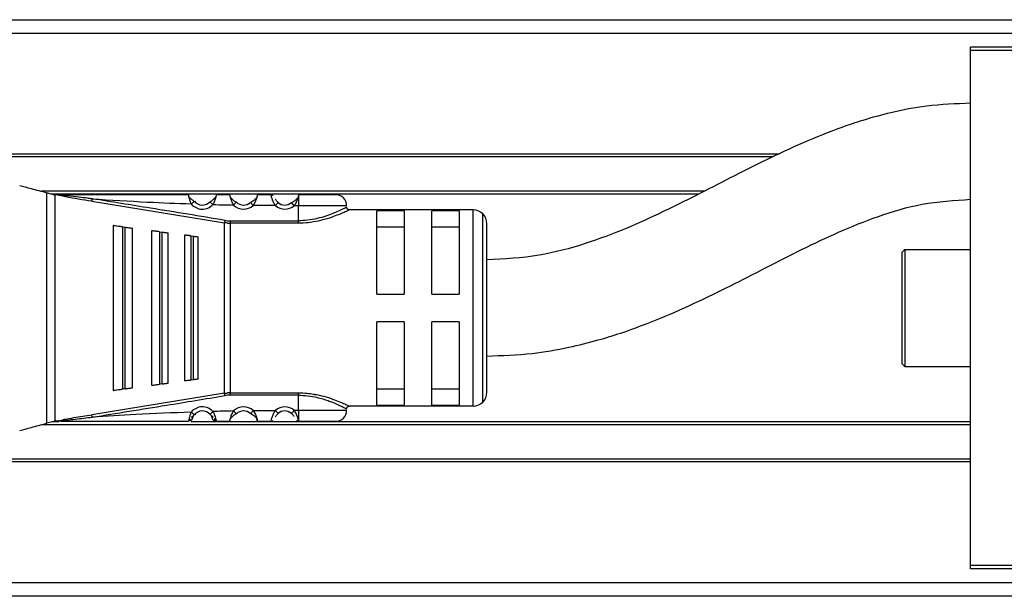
# Model space of a CAD drawing. Header units: millimetres. Extents: x -498 to 2211, y 417 to 918.
# Tile 2 of 23: x -248 to -176, y 417 to 459. Entities that reach past the tile are written whole.
import ezdxf

# ---------------------------------------------------------------- set-up
doc = ezdxf.new("R2010")
doc.units = ezdxf.units.MM

# ---------------------------------------------------------------- blocks, each defined once
blk = doc.blocks.new('Drawing View3')
at = {"color": 7, "linetype": 'Continuous', "lineweight": 25}
for p, q in [((-438.547, 10.995), (561.053, 10.995)), ((561.053, 9.995), (-438.547, 9.995)), ((-306.247, 8.995), (-321.247, 8.995)), ((-321.247, 8.745), (-321.247, 8.995)), ((-306.247, 8.745), (-321.247, 8.745)), ((-321.247, -28.755), (-321.247, 8.745)), ((-335.166, 1.195), (-433.747, 1.195)), ((-335.631, 0.995), (-433.747, 0.995)), ((-340.649, -1.505), (-388.879, -1.505)), ((-388.499, -18.403), (-388.499, -1.607)), ((-341.052, -1.705), (-388.133, -1.705)), ((-387.929, -1.755), (-387.929, -18.256)), ((-387.694, -1.755), (-387.929, -1.755)), ((-387.692, -1.755), (-387.464, -1.755)), ((-372.182, -1.758), (-373.169, -1.752)), ((-370.169, -1.755), (-370.175, -1.783)), ((-370.175, -1.783), (-370.174, -1.772)), ((-370.174, -1.772), (-370.169, -1.755)), ((-385.235, -2.234), (-375.571, -3.793)), ((-377.773, -2.244), (-377.756, -2.23)), ((-376.406, -2.469), (-376.626, -2.265)), ((-374.715, -2.307), (-374.7, -2.291)), ((-373.468, -2.531), (-373.67, -2.309)), ((-371.863, -2.548), (-373.468, -2.531)), ((-370.495, -2.555), (-370.689, -2.326)), ((-370.175, -2.555), (-370.495, -2.555)), ((-370.175, -3.654), (-370.175, -2.555)), ((-357.475, -2.855), (-366.475, -2.855)), ((-357.475, -17.155), (-357.475, -2.855)), ((-362.475, -2.925), (-364.475, -2.925)), ((-364.475, -9.005), (-364.475, -2.925)), ((-362.475, -2.925), (-362.475, -9.005)), ((-358.475, -2.925), (-360.475, -2.925)), ((-360.475, -9.005), (-360.475, -2.925)), ((-358.475, -2.925), (-358.475, -9.005)), ((-356.768, -16.862), (-356.768, -3.148)), ((-383.675, -4.005), (-383.675, -16.005)), ((-382.99, -4.096), (-383.075, -4.084)), ((-382.99, -4.096), (-382.99, -15.915)), ((-382.99, -4.096), (-382.79, -4.122)), ((-382.79, -15.888), (-382.79, -4.122)), ((-382.275, -15.82), (-382.275, -4.19)), ((-375.542, -3.621), (-375.571, -3.793)), ((-375.571, -16.218), (-375.571, -3.793)), ((-375.143, -3.654), (-370.175, -3.654)), ((-375.143, -3.654), (-375.143, -3.827)), ((-375.143, -3.827), (-375.143, -16.183)), ((-370.175, -3.827), (-375.143, -3.827)), ((-364.475, -4.089), (-362.475, -4.089)), ((-360.475, -4.089), (-358.475, -4.089)), ((-356.475, -16.155), (-356.475, -3.855)), ((-380.875, -4.375), (-380.875, -15.635)), ((-380.304, -4.451), (-380.375, -4.441)), ((-380.304, -4.451), (-380.304, -15.56)), ((-380.304, -4.451), (-380.104, -4.477)), ((-380.104, -15.533), (-380.104, -4.477)), ((-379.675, -15.477), (-379.675, -4.534)), ((-378.475, -4.692), (-378.475, -15.318)), ((-378.018, -4.753), (-378.075, -4.745)), ((-378.018, -4.753), (-378.018, -15.258)), ((-378.018, -4.753), (-377.818, -4.779)), ((-377.818, -15.231), (-377.818, -4.779)), ((-377.475, -15.186), (-377.475, -4.824)), ((-326.047, -5.755), (-326.247, -5.955)), ((-326.247, -5.955), (-326.247, -14.055)), ((-326.047, -5.755), (-321.247, -5.755)), ((-326.047, -5.755), (-326.047, -14.255)), ((-364.475, -9.005), (-362.475, -9.005)), ((-360.475, -9.005), (-358.475, -9.005)), ((-362.475, -11.005), (-364.475, -11.005)), ((-364.475, -17.085), (-364.475, -11.005)), ((-362.475, -11.005), (-362.475, -17.085)), ((-358.475, -11.005), (-360.475, -11.005)), ((-360.475, -17.085), (-360.475, -11.005)), ((-358.475, -11.005), (-358.475, -17.085)), ((-326.047, -14.255), (-326.247, -14.055)), ((-326.047, -14.255), (-321.247, -14.255)), ((-380.375, -15.569), (-380.304, -15.56)), ((-377.818, -15.231), (-378.018, -15.258)), ((-375.571, -16.218), (-385.235, -17.776)), ((-383.075, -15.926), (-382.99, -15.915)), ((-375.542, -16.389), (-375.571, -16.218)), ((-375.143, -16.356), (-375.143, -16.183)), ((-370.175, -17.455), (-370.175, -16.356)), ((-362.475, -15.921), (-364.475, -15.921)), ((-358.475, -15.921), (-360.475, -15.921)), ((-357.475, -17.155), (-366.475, -17.155)), ((-364.475, -17.085), (-362.475, -17.085)), ((-360.475, -17.085), (-358.475, -17.085)), ((-376.626, -17.745), (-376.61, -17.73)), ((-374.909, -17.504), (-374.7, -17.719)), ((-373.655, -17.684), (-373.67, -17.701)), ((-373.468, -17.479), (-371.863, -17.462)), ((-371.863, -17.462), (-371.667, -17.688)), ((-370.495, -17.455), (-370.175, -17.455)), ((-321.247, -18.505), (-388.884, -18.505)), ((-387.978, -18.264), (-388.499, -18.403)), ((-387.633, -18.305), (-388.133, -18.305)), ((-387.929, -18.256), (-387.908, -18.255)), ((-387.695, -18.255), (-387.908, -18.255)), ((-321.247, -18.305), (-378.014, -18.305)), ((-373.169, -18.256), (-372.182, -18.251)), ((-370.175, -18.225), (-370.169, -18.255)), ((-321.247, -21.005), (-433.747, -21.005)), ((-321.247, -21.205), (-433.747, -21.205)), ((-306.247, -28.755), (-321.247, -28.755)), ((-321.247, -29.005), (-321.247, -28.755)), ((-306.247, -29.005), (-321.247, -29.005)), ((-438.547, -30.005), (561.053, -30.005)), ((561.053, -31.005), (-438.547, -31.005))]:
    blk.add_line(p, q, dxfattribs=at)
at = {"color": 7, "linetype": 'Continuous', "lineweight": 25, "flags": 128}
for points in [[(-366.675, -2.555), (-366.728, -2.555), (-367.144, -2.555), (-367.926, -2.555), (-368.978, -2.555), (-370.175, -2.555)], [(-380.104, -15.533), (-380.216, -15.548), (-380.304, -15.56)], [(-382.79, -15.888), (-382.902, -15.903), (-382.99, -15.915)], [(-375.143, -16.183), (-372.361, -16.183), (-370.175, -16.183)], [(-370.175, -16.356), (-372.957, -16.356), (-375.143, -16.356)], [(-370.175, -17.455), (-368.978, -17.455), (-367.926, -17.455), (-367.144, -17.455), (-366.728, -17.455), (-366.675, -17.455)]]:
    blk.add_lwpolyline(points, dxfattribs=at)
at = {"color": 7, "linetype": 'Continuous', "lineweight": 25}
for centre, radius, start, end in [((-367.475, -2.555), 0.8, 0.00043, 90.00043), ((-377.175, -1.755), 1.05, 219.29506, 317.13371), ((-377.175, -1.755), 0.75, 219.29506, 317.13371), ((-374.175, -1.755), 1.05, 225.63952, 312.34515), ((-374.175, -1.755), 0.75, 225.63769, 312.34506), ((-371.175, -1.755), 1.05, 229.07283, 310.40571), ((-371.175, -1.755), 0.75, 229.07297, 310.40702), ((-357.475, -3.855), 1, 45, 90), ((-357.475, -3.855), 1, 0, 45), ((-375.143, -1.225), 2.429, 260.54643, 269.99202), ((-375.143, -18.785), 2.429, 90.00693, 99.4584), ((-357.475, -16.155), 1, 315, 0), ((-357.475, -16.155), 1, 270, 315), ((-377.175, -18.255), 1.05, 42.86284, 140.70529), ((-377.175, -18.255), 0.75, 42.86636, 140.70519), ((-374.175, -18.255), 1.05, 47.65478, 134.36115), ((-374.175, -18.255), 0.75, 47.65518, 134.36295), ((-371.175, -18.255), 1.05, 49.60545, 130.92761), ((-371.175, -18.255), 0.75, 49.59434, 130.92713), ((-367.475, -17.455), 0.8, 269.99957, 359.99957)]:
    blk.add_arc(centre, radius, start, end, dxfattribs=at)
for points, knots in [([(-321.247, 4.911), (-322.321, 4.868), (-324.278, 4.791), (-326.894, 4.282), (-328.945, 3.724), (-332.034, 2.688), (-335.035, 1.342), (-338.312, -0.304), (-340.799, -1.588), (-343.513, -2.953), (-346.397, -4.27), (-349.378, -5.388), (-352.764, -6.304), (-355.198, -6.436), (-356.475, -6.505)], [0, 0, 0, 0, 0.085736, 0.156061, 0.212448, 0.255774, 0.417, 0.475967, 0.55103, 0.642487, 0.720634, 0.805907, 0.898101, 1, 1, 1, 1]), ([(-390.475, -1.077), (-390.215, -1.147), (-389.692, -1.287), (-388.898, -1.5), (-388.499, -1.607)], [0, 0, 0, 0, 0.496441, 1, 1, 1, 1]), ([(-388.499, -1.607), (-388.404, -1.632), (-388.242, -1.676), (-388.061, -1.725), (-387.985, -1.745)], [0, 0, 0, 0, 0.580293, 1, 1, 1, 1]), ([(-387.985, -1.745), (-387.975, -1.747), (-387.957, -1.752), (-387.938, -1.753), (-387.929, -1.754)], [0, 0, 0, 0, 0.4992721, 1, 1, 1, 1]), ([(-385.235, -2.234), (-385.87, -2.132), (-386.658, -2.006), (-387.466, -1.843), (-387.656, -1.79), (-387.69, -1.771), (-387.697, -1.765), (-387.699, -1.759), (-387.696, -1.757), (-387.694, -1.755)], [0, 0, 0, 0, 0.750987, 0.932339, 0.976611, 0.983581, 0.989387, 0.994604, 1, 1, 1, 1]), ([(-385.206, -2.054), (-385.318, -2.039), (-385.631, -1.997), (-386.233, -1.928), (-386.766, -1.871), (-387.119, -1.834), (-387.186, -1.827), (-387.212, -1.824), (-387.216, -1.824), (-387.218, -1.824), (-387.218, -1.824), (-387.218, -1.824), (-387.288, -1.816), (-387.416, -1.802), (-387.559, -1.783), (-387.636, -1.769), (-387.657, -1.762), (-387.663, -1.759), (-387.666, -1.758), (-387.667, -1.757), (-387.667, -1.756), (-387.667, -1.755), (-387.666, -1.754), (-387.664, -1.752), (-387.657, -1.75), (-387.651, -1.749), (-387.646, -1.749), (-387.645, -1.749), (-387.644, -1.749), (-387.644, -1.749), (-387.63, -1.747), (-387.587, -1.742), (-387.527, -1.734), (-387.482, -1.732), (-387.466, -1.731)], [0, 0, 0, 0, 0.126085, 0.351928, 0.676718, 0.724247, 0.748595, 0.751666, 0.753204, 0.753397, 0.753493, 0.753505, 0.753513, 0.832333, 0.896628, 0.914608, 0.919866, 0.92158, 0.92279, 0.923241, 0.923627, 0.923999, 0.924411, 0.925506, 0.927084, 0.931868, 0.932624, 0.933016, 0.933066, 0.93309, 0.9331, 0.949647, 0.981484, 1, 1, 1, 1]), ([(-378.182, -1.755), (-379.916, -1.755), (-383.013, -1.755), (-386.105, -1.755), (-387.465, -1.755)], [0, 0, 0, 0, 0.5600932, 1, 1, 1, 1]), ([(-385.206, -2.054), (-385.209, -2.073), (-385.215, -2.11), (-385.223, -2.162), (-385.23, -2.206), (-385.233, -2.225), (-385.235, -2.234)], [0, 0, 0, 0, 0.2448533, 0.4999982, 0.755144, 1, 1, 1, 1]), ([(-375.542, -3.621), (-377.345, -3.324), (-380.565, -2.793), (-383.788, -2.28), (-385.206, -2.054)], [0, 0, 0, 0, 0.560007, 1, 1, 1, 1]), ([(-385.206, -2.054), (-383.86, -2.138), (-381.455, -2.287), (-379.047, -2.38), (-377.988, -2.42)], [0, 0, 0, 0, 0.559932, 1, 1, 1, 1]), ([(-377.988, -2.42), (-378.022, -2.335), (-378.073, -2.207), (-378.117, -2.05), (-378.15, -1.919), (-378.167, -1.82), (-378.178, -1.764), (-378.18, -1.758), (-378.182, -1.755)], [0, 0, 0, 0, 0.25738, 0.385697, 0.511171, 0.738879, 0.867225, 1, 1, 1, 1]), ([(-377.769, -2.246), (-377.787, -2.234), (-377.824, -2.208), (-377.887, -2.16), (-377.955, -2.104), (-378.025, -2.04), (-378.09, -1.977), (-378.127, -1.942), (-378.144, -1.925)], [0, 0, 0, 0, 0.143519, 0.297589, 0.463736, 0.642841, 0.833757, 1, 1, 1, 1]), ([(-377.769, -2.246), (-377.787, -2.234), (-377.824, -2.208), (-377.887, -2.16), (-377.955, -2.104), (-378.025, -2.04), (-378.09, -1.978), (-378.127, -1.942), (-378.144, -1.925)], [0, 0, 0, 0, 0.143592, 0.29774, 0.463973, 0.64318, 0.834211, 1, 1, 1, 1]), ([(-376.204, -1.933), (-376.223, -1.953), (-376.263, -1.993), (-376.332, -2.062), (-376.407, -2.13), (-376.481, -2.191), (-376.552, -2.242), (-376.593, -2.269), (-376.613, -2.282)], [0, 0, 0, 0, 0.177835, 0.365683, 0.542509, 0.706664, 0.858465, 1, 1, 1, 1]), ([(-376.206, -1.935), (-376.225, -1.954), (-376.264, -1.993), (-376.333, -2.062), (-376.407, -2.13), (-376.482, -2.191), (-376.552, -2.242), (-376.593, -2.269), (-376.613, -2.282)], [0, 0, 0, 0, 0.17306, 0.362268, 0.539911, 0.704788, 0.857653, 1, 1, 1, 1]), ([(-376.204, -1.935), (-376.206, -1.946), (-376.216, -1.988), (-376.243, -2.081), (-376.298, -2.247), (-376.363, -2.381), (-376.406, -2.469)], [0, 0, 0, 0, 0.087836, 0.315822, 0.54609, 1, 1, 1, 1]), ([(-376.169, -1.755), (-376.169, -1.758), (-376.169, -1.764), (-376.176, -1.81), (-376.186, -1.865), (-376.199, -1.916), (-376.204, -1.935)], [0, 0, 0, 0, 0.296757, 0.555067, 0.83319, 1, 1, 1, 1]), ([(-375.182, -1.755), (-375.366, -1.755), (-375.695, -1.755), (-376.024, -1.755), (-376.169, -1.755)], [0, 0, 0, 0, 0.560004, 1, 1, 1, 1]), ([(-374.909, -2.506), (-374.956, -2.415), (-375.027, -2.277), (-375.088, -2.097), (-375.125, -1.975), (-375.151, -1.878), (-375.175, -1.782), (-375.179, -1.766), (-375.182, -1.755)], [0, 0, 0, 0, 0.249447, 0.380441, 0.514236, 0.638992, 0.760922, 1, 1, 1, 1]), ([(-374.71, -2.309), (-374.756, -2.28), (-374.827, -2.236), (-374.929, -2.156), (-375.008, -2.086), (-375.075, -2.018), (-375.112, -1.979), (-375.128, -1.963)], [0, 0, 0, 0, 0.303997, 0.474843, 0.659551, 0.857184, 1, 1, 1, 1]), ([(-374.71, -2.308), (-374.756, -2.28), (-374.827, -2.236), (-374.929, -2.156), (-375.007, -2.086), (-375.075, -2.018), (-375.112, -1.979), (-375.127, -1.963)], [0, 0, 0, 0, 0.303922, 0.474734, 0.659412, 0.857033, 1, 1, 1, 1]), ([(-373.218, -1.964), (-373.236, -1.983), (-373.275, -2.025), (-373.347, -2.097), (-373.428, -2.17), (-373.535, -2.254), (-373.611, -2.299), (-373.66, -2.328)], [0, 0, 0, 0, 0.156738, 0.350453, 0.5323, 0.700572, 1, 1, 1, 1]), ([(-373.225, -1.972), (-373.24, -1.988), (-373.277, -2.028), (-373.346, -2.098), (-373.428, -2.171), (-373.534, -2.254), (-373.611, -2.299), (-373.66, -2.328)], [0, 0, 0, 0, 0.139728, 0.337295, 0.522793, 0.694474, 1, 1, 1, 1]), ([(-373.169, -1.752), (-373.169, -1.756), (-373.17, -1.765), (-373.184, -1.826), (-373.206, -1.914), (-373.249, -2.056), (-373.324, -2.272), (-373.421, -2.446), (-373.468, -2.531)], [0, 0, 0, 0, 0.141121, 0.276623, 0.406973, 0.532696, 0.771568, 1, 1, 1, 1]), ([(-372.182, -1.755), (-372.149, -1.757), (-372.096, -1.761), (-372.05, -1.788), (-372.032, -1.799)], [0, 0, 0, 0, 0.607544, 1, 1, 1, 1]), ([(-371.863, -2.548), (-371.913, -2.464), (-372.016, -2.291), (-372.095, -2.072), (-372.14, -1.924), (-372.164, -1.833), (-372.179, -1.77), (-372.181, -1.762), (-372.182, -1.758)], [0, 0, 0, 0, 0.224735, 0.461805, 0.587654, 0.718925, 0.856203, 1, 1, 1, 1]), ([(-371.667, -2.322), (-371.684, -2.306), (-371.72, -2.273), (-371.768, -2.217), (-371.808, -2.16), (-371.833, -2.117), (-371.842, -2.097), (-371.844, -2.093)], [0, 0, 0, 0, 0.214632, 0.437111, 0.68477, 0.935195, 1, 1, 1, 1]), ([(-370.228, -1.983), (-370.244, -2), (-370.282, -2.041), (-370.353, -2.113), (-370.438, -2.188), (-370.548, -2.272), (-370.628, -2.317), (-370.679, -2.345)], [0, 0, 0, 0, 0.139077, 0.337372, 0.523017, 0.694628, 1, 1, 1, 1]), ([(-370.228, -1.989), (-370.236, -2.019), (-370.26, -2.107), (-370.341, -2.315), (-370.442, -2.472), (-370.495, -2.555)], [0, 0, 0, 0, 0.195239, 0.578315, 1, 1, 1, 1]), ([(-370.175, -1.783), (-370.181, -1.814), (-370.189, -1.859), (-370.219, -1.958), (-370.228, -1.989)], [0, 0, 0, 0, 0.684292, 1, 1, 1, 1]), ([(-370.175, -1.783), (-370.175, -1.814), (-370.175, -1.875), (-370.175, -2.061), (-370.175, -2.294), (-370.175, -2.468), (-370.175, -2.555)], [0, 0, 0, 0, 0.25, 0.5, 0.75, 1, 1, 1, 1]), ([(-367.475, -1.755), (-367.516, -1.755), (-367.597, -1.755), (-368.219, -1.755), (-369.11, -1.755), (-369.816, -1.755), (-370.169, -1.755)], [0, 0, 0, 0, 0.25, 0.499999, 0.75, 1, 1, 1, 1]), ([(-356.475, -13.505), (-355.373, -13.467), (-353.363, -13.397), (-350.656, -12.926), (-348.51, -12.395), (-345.299, -11.402), (-342.196, -10.087), (-338.862, -8.456), (-336.368, -7.178), (-333.667, -5.795), (-330.822, -4.435), (-327.933, -3.271), (-324.724, -2.309), (-322.432, -2.164), (-321.247, -2.089)], [0, 0, 0, 0, 0.087918, 0.160408, 0.219061, 0.26476, 0.429493, 0.48873, 0.56343, 0.655196, 0.733237, 0.817166, 0.905497, 1, 1, 1, 1]), ([(-377.988, -2.42), (-377.957, -2.395), (-377.896, -2.345), (-377.822, -2.284), (-377.779, -2.249), (-377.773, -2.244), (-377.773, -2.244)], [0, 0, 0, 0, 0.329861, 0.659722, 0.989583, 1, 1, 1, 1]), ([(-376.406, -2.469), (-376.126, -2.477), (-375.628, -2.49), (-375.129, -2.501), (-374.909, -2.506)], [0, 0, 0, 0, 0.559997, 1, 1, 1, 1]), ([(-374.909, -2.506), (-374.882, -2.478), (-374.827, -2.421), (-374.759, -2.352), (-374.72, -2.313), (-374.715, -2.307), (-374.715, -2.307)], [0, 0, 0, 0, 0.327844, 0.655688, 0.983532, 1, 1, 1, 1]), ([(-366.677, -2.657), (-366.701, -2.67), (-366.747, -2.695), (-367.097, -2.873), (-367.556, -3.085), (-367.958, -3.236), (-368.355, -3.37), (-368.806, -3.494), (-369.487, -3.628), (-369.955, -3.646), (-370.175, -3.654)], [0, 0, 0, 0, 0.168483, 0.318712, 0.478816, 0.600358, 0.615021, 0.74972, 0.881914, 1, 1, 1, 1]), ([(-366.475, -2.855), (-366.483, -2.86), (-366.501, -2.871), (-366.701, -2.963), (-367.025, -3.114), (-367.492, -3.303), (-368.066, -3.505), (-368.743, -3.678), (-369.451, -3.805), (-369.943, -3.82), (-370.175, -3.827)], [0, 0, 0, 0, 0.101354, 0.226036, 0.351866, 0.481359, 0.615671, 0.747338, 0.880559, 1, 1, 1, 1]), ([(-366.468, -2.855), (-366.494, -2.853), (-366.535, -2.85), (-366.584, -2.825), (-366.618, -2.798), (-366.645, -2.764), (-366.67, -2.714), (-366.673, -2.674), (-366.675, -2.647)], [0, 0, 0, 0, 0.238399, 0.367714, 0.500074, 0.632422, 0.761706, 1, 1, 1, 1]), ([(-383.075, -4.084), (-383.11, -4.08), (-383.181, -4.07), (-383.321, -4.052), (-383.491, -4.03), (-383.643, -4.009), (-383.664, -4.007), (-383.675, -4.005)], [0, 0, 0, 0, 0.089488, 0.184702, 0.396629, 0.674166, 1, 1, 1, 1]), ([(-382.79, -4.122), (-382.759, -4.126), (-382.698, -4.134), (-382.575, -4.15), (-382.429, -4.17), (-382.3, -4.187), (-382.284, -4.189), (-382.275, -4.19)], [0, 0, 0, 0, 0.09377, 0.189049, 0.400199, 0.66412, 1, 1, 1, 1]), ([(-375.359, -3.818), (-375.399, -3.815), (-375.47, -3.808), (-375.54, -3.797), (-375.571, -3.793)], [0, 0, 0, 0, 0.560117, 1, 1, 1, 1]), ([(-375.359, -3.818), (-375.319, -3.821), (-375.247, -3.826), (-375.175, -3.827), (-375.143, -3.827)], [0, 0, 0, 0, 0.560114, 1, 1, 1, 1]), ([(-380.375, -4.441), (-380.404, -4.437), (-380.463, -4.429), (-380.581, -4.414), (-380.723, -4.395), (-380.849, -4.379), (-380.866, -4.376), (-380.875, -4.375)], [0, 0, 0, 0, 0.090901, 0.187716, 0.403222, 0.680517, 1, 1, 1, 1]), ([(-380.104, -4.477), (-380.078, -4.48), (-380.027, -4.487), (-379.924, -4.501), (-379.803, -4.517), (-379.696, -4.531), (-379.683, -4.533), (-379.675, -4.534)], [0, 0, 0, 0, 0.095358, 0.192264, 0.405805, 0.669689, 1, 1, 1, 1]), ([(-378.075, -4.745), (-378.098, -4.742), (-378.146, -4.736), (-378.24, -4.723), (-378.354, -4.708), (-378.454, -4.695), (-378.468, -4.693), (-378.475, -4.692)], [0, 0, 0, 0, 0.09212, 0.1903806, 0.4092735, 0.68628, 1, 1, 1, 1]), ([(-377.818, -4.779), (-377.798, -4.782), (-377.756, -4.787), (-377.673, -4.798), (-377.576, -4.811), (-377.492, -4.822), (-377.481, -4.824), (-377.475, -4.824)], [0, 0, 0, 0, 0.096571, 0.197429, 0.41274, 0.676188, 1, 1, 1, 1]), ([(-380.875, -15.635), (-380.867, -15.634), (-380.851, -15.632), (-380.733, -15.616), (-380.592, -15.598), (-380.468, -15.581), (-380.406, -15.573), (-380.375, -15.569)], [0, 0, 0, 0, 0.3058344, 0.5705648, 0.8013845, 0.9041312, 1, 1, 1, 1]), ([(-380.104, -15.533), (-380.078, -15.53), (-380.025, -15.523), (-379.923, -15.509), (-379.802, -15.493), (-379.696, -15.479), (-379.683, -15.478), (-379.675, -15.477)], [0, 0, 0, 0, 0.097346, 0.196477, 0.405857, 0.669714, 1, 1, 1, 1]), ([(-378.075, -15.265), (-378.121, -15.271), (-378.223, -15.285), (-378.353, -15.302), (-378.454, -15.315), (-378.468, -15.317), (-378.475, -15.318)], [0, 0, 0, 0, 0.184907, 0.408721, 0.685994, 1, 1, 1, 1]), ([(-378.075, -15.265), (-378.065, -15.264), (-378.046, -15.261), (-378.027, -15.259), (-378.018, -15.258)], [0, 0, 0, 0, 0.559858, 1, 1, 1, 1]), ([(-377.475, -15.186), (-377.481, -15.187), (-377.492, -15.188), (-377.576, -15.199), (-377.673, -15.212), (-377.755, -15.223), (-377.797, -15.228), (-377.818, -15.231)], [0, 0, 0, 0, 0.323921, 0.5874, 0.80379, 0.90123, 1, 1, 1, 1]), ([(-385.206, -17.956), (-383.401, -17.668), (-380.179, -17.154), (-376.959, -16.623), (-375.542, -16.389)], [0, 0, 0, 0, 0.559999, 1, 1, 1, 1]), ([(-383.675, -16.005), (-383.664, -16.004), (-383.643, -16.001), (-383.491, -15.981), (-383.321, -15.958), (-383.181, -15.94), (-383.11, -15.93), (-383.075, -15.926)], [0, 0, 0, 0, 0.325933, 0.603464, 0.815321, 0.910517, 1, 1, 1, 1]), ([(-382.79, -15.888), (-382.759, -15.884), (-382.695, -15.876), (-382.573, -15.86), (-382.429, -15.84), (-382.3, -15.823), (-382.284, -15.821), (-382.275, -15.82)], [0, 0, 0, 0, 0.095969, 0.193666, 0.400239, 0.664134, 1, 1, 1, 1]), ([(-375.571, -16.218), (-375.531, -16.212), (-375.46, -16.201), (-375.389, -16.195), (-375.358, -16.192)], [0, 0, 0, 0, 0.559652, 1, 1, 1, 1]), ([(-375.143, -16.183), (-375.183, -16.184), (-375.255, -16.184), (-375.326, -16.189), (-375.358, -16.192)], [0, 0, 0, 0, 0.559814, 1, 1, 1, 1]), ([(-370.175, -16.183), (-369.968, -16.186), (-369.599, -16.191), (-369.253, -16.252), (-369.102, -16.278)], [0, 0, 0, 0, 0.562251, 1, 1, 1, 1]), ([(-370.175, -16.356), (-369.952, -16.364), (-369.487, -16.381), (-368.742, -16.519), (-368.145, -16.702), (-367.472, -16.959), (-366.998, -17.187), (-366.715, -17.333), (-366.688, -17.348), (-366.675, -17.355)], [0, 0, 0, 0, 0.119652, 0.249058, 0.420348, 0.499128, 0.748943, 0.878056, 1, 1, 1, 1]), ([(-369.102, -16.278), (-369.022, -16.29), (-368.686, -16.337), (-368.153, -16.483), (-367.55, -16.683), (-367.065, -16.881), (-366.724, -17.037), (-366.51, -17.137), (-366.487, -17.149), (-366.475, -17.155)], [0, 0, 0, 0, 0.052881, 0.221677, 0.388979, 0.550275, 0.711627, 0.862018, 1, 1, 1, 1]), ([(-366.675, -17.357), (-366.673, -17.331), (-366.669, -17.29), (-366.642, -17.242), (-366.615, -17.21), (-366.581, -17.184), (-366.532, -17.16), (-366.492, -17.157), (-366.466, -17.155)], [0, 0, 0, 0, 0.240157, 0.36975, 0.502012, 0.633976, 0.762717, 1, 1, 1, 1]), ([(-387.695, -18.255), (-387.696, -18.254), (-387.698, -18.252), (-387.699, -18.249), (-387.698, -18.245), (-387.693, -18.24), (-387.681, -18.233), (-387.636, -18.212), (-387.522, -18.179), (-387.38, -18.148), (-387.268, -18.125), (-387.221, -18.116), (-387.209, -18.113), (-387.206, -18.113), (-387.206, -18.113), (-387.206, -18.112), (-387.206, -18.112), (-387.2, -18.111), (-386.979, -18.068), (-386.323, -17.951), (-385.67, -17.846), (-385.235, -17.776)], [0, 0, 0, 0, 0.003479, 0.006825, 0.010211, 0.013806, 0.022132, 0.032591, 0.082513, 0.16371, 0.205063, 0.216707, 0.219781, 0.220037, 0.220154, 0.220168, 0.220175, 0.220184, 0.226777, 0.484493, 1, 1, 1, 1]), ([(-385.206, -17.956), (-385.209, -17.935), (-385.216, -17.893), (-385.224, -17.84), (-385.231, -17.8), (-385.233, -17.784), (-385.235, -17.776)], [0, 0, 0, 0, 0.274957, 0.561276, 0.785094, 1, 1, 1, 1]), ([(-377.988, -17.59), (-379.336, -17.643), (-381.744, -17.737), (-384.148, -17.889), (-385.206, -17.956)], [0, 0, 0, 0, 0.560066, 1, 1, 1, 1]), ([(-377.988, -17.59), (-378.022, -17.676), (-378.074, -17.804), (-378.117, -17.964), (-378.145, -18.085), (-378.165, -18.179), (-378.177, -18.243), (-378.18, -18.251), (-378.182, -18.255)], [0, 0, 0, 0, 0.258167, 0.388446, 0.517746, 0.704301, 0.838742, 1, 1, 1, 1]), ([(-377.903, -18.028), (-377.906, -18.027), (-377.915, -18.022), (-377.928, -17.975), (-377.93, -17.917), (-377.931, -17.888)], [0, 0, 0, 0, 0.220215, 0.599267, 1, 1, 1, 1]), ([(-377.914, -18.021), (-377.906, -18.001), (-377.892, -17.962), (-377.859, -17.895), (-377.819, -17.827), (-377.786, -17.785), (-377.77, -17.764)], [0, 0, 0, 0, 0.264085, 0.517648, 0.762072, 1, 1, 1, 1]), ([(-377.894, -18.041), (-377.893, -18.036), (-377.89, -18.027), (-377.865, -17.957), (-377.82, -17.866), (-377.777, -17.808), (-377.756, -17.78)], [0, 0, 0, 0, 0.306116, 0.590246, 0.796606, 1, 1, 1, 1]), ([(-376.626, -17.745), (-376.606, -17.767), (-376.566, -17.814), (-376.518, -17.892), (-376.48, -17.969), (-376.46, -18.029), (-376.458, -18.037), (-376.457, -18.041)], [0, 0, 0, 0, 0.147109, 0.3045865, 0.4878181, 0.7380049, 1, 1, 1, 1]), ([(-376.613, -17.728), (-376.594, -17.75), (-376.554, -17.795), (-376.506, -17.869), (-376.466, -17.943), (-376.45, -17.986), (-376.441, -18.008)], [0, 0, 0, 0, 0.237654, 0.481951, 0.735609, 1, 1, 1, 1]), ([(-376.61, -17.73), (-376.609, -17.73), (-376.604, -17.725), (-376.563, -17.687), (-376.493, -17.621), (-376.435, -17.568), (-376.406, -17.541)], [0, 0, 0, 0, 0.0156172, 0.3437448, 0.6718724, 1, 1, 1, 1]), ([(-376.434, -17.86), (-376.432, -17.893), (-376.43, -17.956), (-376.441, -18.011), (-376.449, -18.019), (-376.453, -18.023)], [0, 0, 0, 0, 0.372456, 0.725979, 1, 1, 1, 1]), ([(-374.909, -17.504), (-375.189, -17.511), (-375.688, -17.521), (-376.186, -17.535), (-376.406, -17.541)], [0, 0, 0, 0, 0.560006, 1, 1, 1, 1]), ([(-376.406, -17.541), (-376.363, -17.627), (-376.299, -17.758), (-376.244, -17.926), (-376.203, -18.074), (-376.181, -18.185), (-376.17, -18.246), (-376.169, -18.252), (-376.169, -18.255)], [0, 0, 0, 0, 0.247032, 0.374654, 0.502879, 0.743664, 0.871638, 1, 1, 1, 1]), ([(-375.134, -18.052), (-375.132, -18.045), (-375.122, -18.004), (-375.093, -17.909), (-375.032, -17.733), (-374.958, -17.595), (-374.909, -17.504)], [0, 0, 0, 0, 0.056846, 0.297271, 0.535778, 1, 1, 1, 1]), ([(-375.134, -18.053), (-375.117, -18.035), (-375.079, -17.994), (-375.009, -17.925), (-374.93, -17.854), (-374.829, -17.773), (-374.757, -17.729), (-374.711, -17.701)], [0, 0, 0, 0, 0.157672, 0.351329, 0.532943, 0.70097, 1, 1, 1, 1]), ([(-375.134, -18.054), (-375.117, -18.035), (-375.079, -17.995), (-375.009, -17.925), (-374.93, -17.854), (-374.829, -17.774), (-374.757, -17.729), (-374.711, -17.701)], [0, 0, 0, 0, 0.158475, 0.351973, 0.533422, 0.701281, 1, 1, 1, 1]), ([(-373.659, -17.682), (-373.611, -17.711), (-373.534, -17.756), (-373.428, -17.839), (-373.346, -17.912), (-373.274, -17.985), (-373.235, -18.028), (-373.217, -18.047)], [0, 0, 0, 0, 0.298006, 0.465552, 0.646566, 0.839591, 1, 1, 1, 1]), ([(-373.468, -17.479), (-373.495, -17.508), (-373.548, -17.567), (-373.612, -17.638), (-373.65, -17.679), (-373.655, -17.684), (-373.655, -17.684)], [0, 0, 0, 0, 0.330327, 0.660655, 0.990982, 1, 1, 1, 1]), ([(-373.468, -17.479), (-373.411, -17.574), (-373.329, -17.713), (-373.261, -17.893), (-373.231, -17.99), (-373.219, -18.035), (-373.217, -18.046)], [0, 0, 0, 0, 0.475056, 0.690869, 0.927054, 1, 1, 1, 1]), ([(-372.182, -18.251), (-372.18, -18.248), (-372.178, -18.24), (-372.162, -18.176), (-372.137, -18.083), (-372.091, -17.935), (-372.014, -17.716), (-371.912, -17.545), (-371.863, -17.462)], [0, 0, 0, 0, 0.145822, 0.284615, 0.416852, 0.543081, 0.779024, 1, 1, 1, 1]), ([(-371.843, -17.915), (-371.842, -17.912), (-371.835, -17.896), (-371.808, -17.85), (-371.768, -17.793), (-371.72, -17.737), (-371.684, -17.705), (-371.667, -17.688)], [0, 0, 0, 0, 0.050068, 0.311648, 0.562482, 0.78414, 1, 1, 1, 1]), ([(-370.495, -17.455), (-370.52, -17.485), (-370.571, -17.545), (-370.635, -17.621), (-370.68, -17.674), (-370.686, -17.681), (-370.689, -17.684)], [0, 0, 0, 0, 0.25, 0.5, 0.75, 1, 1, 1, 1]), ([(-370.689, -17.684), (-370.671, -17.7), (-370.634, -17.734), (-370.586, -17.79), (-370.545, -17.847), (-370.519, -17.891), (-370.509, -17.911), (-370.507, -17.915)], [0, 0, 0, 0, 0.214686, 0.437329, 0.684686, 0.935121, 1, 1, 1, 1]), ([(-370.175, -18.225), (-370.181, -18.193), (-370.193, -18.128), (-370.25, -17.937), (-370.336, -17.696), (-370.441, -17.537), (-370.495, -17.455)], [0, 0, 0, 0, 0.241032, 0.482637, 0.735601, 1, 1, 1, 1]), ([(-390.475, -18.933), (-390.215, -18.861), (-389.692, -18.717), (-388.898, -18.508), (-388.499, -18.403)], [0, 0, 0, 0, 0.496428, 1, 1, 1, 1]), ([(-387.929, -18.256), (-387.937, -18.257), (-387.954, -18.258), (-387.97, -18.262), (-387.978, -18.264)], [0, 0, 0, 0, 0.5006, 1, 1, 1, 1]), ([(-387.695, -18.255), (-387.678, -18.255), (-387.655, -18.255), (-387.628, -18.255), (-387.62, -18.255), (-387.618, -18.255), (-387.617, -18.255), (-387.616, -18.255)], [0, 0, 0, 0, 0.680771, 0.872865, 0.940715, 0.970736, 1, 1, 1, 1]), ([(-387.637, -18.235), (-387.647, -18.237), (-387.659, -18.239), (-387.671, -18.242), (-387.674, -18.244), (-387.676, -18.245), (-387.676, -18.246), (-387.676, -18.246), (-387.676, -18.247), (-387.675, -18.247)], [0, 0, 0, 0, 0.600738, 0.724107, 0.829483, 0.875084, 0.916857, 0.957207, 1, 1, 1, 1]), ([(-387.675, -18.247), (-387.674, -18.248), (-387.673, -18.248), (-387.667, -18.25), (-387.648, -18.252), (-387.63, -18.253), (-387.616, -18.253)], [0, 0, 0, 0, 0.070853, 0.152897, 0.362347, 1, 1, 1, 1]), ([(-387.637, -18.235), (-387.234, -18.191), (-386.424, -18.102), (-385.614, -18.005), (-385.206, -17.956)], [0, 0, 0, 0, 0.4969671, 1, 1, 1, 1]), ([(-387.465, -18.255), (-387.465, -18.255), (-387.465, -18.255), (-387.465, -18.255), (-387.467, -18.255), (-387.474, -18.255), (-387.5, -18.255), (-387.549, -18.255), (-387.593, -18.255), (-387.616, -18.255)], [0, 0, 0, 0, 0.000332, 0.002842, 0.009727, 0.035627, 0.135958, 0.53074, 1, 1, 1, 1]), ([(-387.465, -18.255), (-385.734, -18.255), (-382.642, -18.255), (-379.545, -18.255), (-378.182, -18.255)], [0, 0, 0, 0, 0.5599054, 1, 1, 1, 1]), ([(-378.169, -18.201), (-378.162, -18.202), (-378.135, -18.204), (-378.088, -18.197), (-378.05, -18.183), (-378.032, -18.176)], [0, 0, 0, 0, 0.14203, 0.566403, 1, 1, 1, 1]), ([(-378.112, -18.057), (-378.101, -18.087), (-378.08, -18.146), (-378.033, -18.183), (-377.987, -18.183), (-377.959, -18.154), (-377.946, -18.14)], [0, 0, 0, 0, 0.27316, 0.534083, 0.777821, 1, 1, 1, 1]), ([(-377.894, -18.041), (-377.904, -18.072), (-377.917, -18.109), (-377.944, -18.136), (-377.949, -18.14)], [0, 0, 0, 0, 0.8354917, 1, 1, 1, 1]), ([(-376.403, -18.14), (-376.407, -18.136), (-376.434, -18.109), (-376.446, -18.072), (-376.457, -18.041)], [0, 0, 0, 0, 0.1571, 1, 1, 1, 1]), ([(-376.406, -18.14), (-376.392, -18.153), (-376.364, -18.182), (-376.318, -18.18), (-376.272, -18.138), (-376.252, -18.074), (-376.242, -18.041)], [0, 0, 0, 0, 0.223935, 0.467904, 0.727989, 1, 1, 1, 1]), ([(-376.32, -18.172), (-376.301, -18.179), (-376.263, -18.193), (-376.215, -18.2), (-376.187, -18.197), (-376.179, -18.197)], [0, 0, 0, 0, 0.424403, 0.839801, 1, 1, 1, 1]), ([(-376.169, -18.255), (-375.985, -18.255), (-375.656, -18.255), (-375.326, -18.255), (-375.182, -18.255)], [0, 0, 0, 0, 0.559996, 1, 1, 1, 1]), ([(-375.182, -18.255), (-375.18, -18.252), (-375.178, -18.246), (-375.17, -18.198), (-375.156, -18.135), (-375.141, -18.077), (-375.134, -18.052)], [0, 0, 0, 0, 0.285817, 0.534045, 0.80125, 1, 1, 1, 1]), ([(-373.169, -18.259), (-373.169, -18.254), (-373.17, -18.246), (-373.184, -18.183), (-373.202, -18.112), (-373.219, -18.055), (-373.225, -18.037)], [0, 0, 0, 0, 0.300962, 0.589652, 0.867052, 1, 1, 1, 1]), ([(-373.217, -18.046), (-373.21, -18.068), (-373.195, -18.126), (-373.18, -18.193), (-373.169, -18.246), (-373.169, -18.253), (-373.169, -18.256)], [0, 0, 0, 0, 0.173234, 0.440198, 0.715546, 1, 1, 1, 1]), ([(-372.182, -18.255), (-372.149, -18.253), (-372.096, -18.249), (-372.05, -18.222), (-372.033, -18.211)], [0, 0, 0, 0, 0.6081642, 1, 1, 1, 1]), ([(-370.169, -18.255), (-370.202, -18.253), (-370.255, -18.249), (-370.301, -18.222), (-370.318, -18.211)], [0, 0, 0, 0, 0.60691, 1, 1, 1, 1]), ([(-370.169, -18.255), (-369.816, -18.255), (-369.11, -18.255), (-368.219, -18.255), (-367.597, -18.255), (-367.516, -18.255), (-367.475, -18.255)], [0, 0, 0, 0, 0.249999, 0.499999, 0.749999, 1, 1, 1, 1])]:
    blk.add_open_spline(points, degree=3, knots=knots, dxfattribs=at)
for points in [[(-371.863, -2.548), (-371.837, -2.519), (-371.786, -2.459), (-371.721, -2.384), (-371.676, -2.332), (-371.67, -2.325), (-371.667, -2.322)], [(-370.175, -3.827), (-370.175, -3.817), (-370.175, -3.797), (-370.175, -3.755), (-370.175, -3.707), (-370.175, -3.672), (-370.175, -3.654)], [(-370.175, -16.356), (-370.175, -16.338), (-370.175, -16.304), (-370.175, -16.255), (-370.175, -16.213), (-370.175, -16.193), (-370.175, -16.183)], [(-377.988, -17.59), (-377.957, -17.615), (-377.897, -17.665), (-377.82, -17.728), (-377.766, -17.772), (-377.759, -17.777), (-377.756, -17.78)], [(-370.175, -17.455), (-370.175, -17.542), (-370.175, -17.715), (-370.175, -17.946), (-370.175, -18.131), (-370.175, -18.194), (-370.175, -18.225)]]:
    blk.add_open_spline(points, degree=3, dxfattribs=at)

msp = doc.modelspace()

# ---------------------------------------------------------------- block references
at = {"color": 7, "linetype": 'Continuous', "lineweight": 25}
msp.add_blockref('Drawing View3', (142.42, 447.936), dxfattribs=at)

doc.saveas('drawing.dxf')
